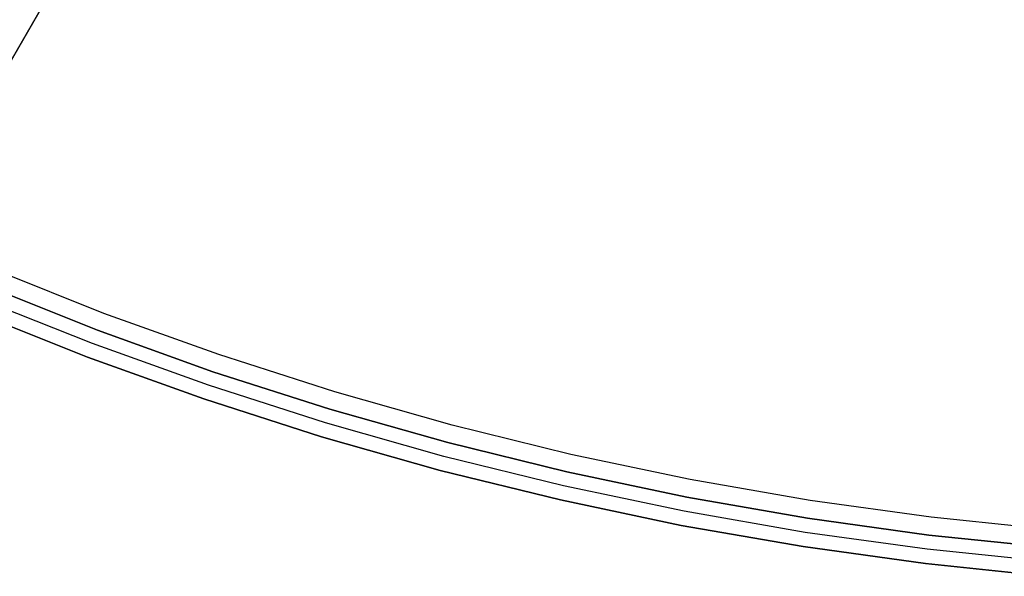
# Model space of a CAD drawing. Header units: millimetres. Extents: x 7986 to 9191, y -11326 to -10283.
# Tile 26 of 256: x 8551 to 8579, y -10765 to -10749. Entities that reach past the tile are written whole.
import ezdxf

# ---------------------------------------------------------------- set-up
doc = ezdxf.new("R2010")
doc.units = ezdxf.units.MM
doc.layers.add('BLANCO METALICO', color=7, linetype='Continuous', true_color=0xededed)

msp = doc.modelspace()

# ---------------------------------------------------------------- linework, layer by layer
at = {"layer": 'BLANCO METALICO'}
for p, q in [((8548.855, -10754.414, 159.581), (8553.623, -10746.155, 159.581)), ((8553.623, -10746.155, 162.081), (8548.855, -10754.414, 162.081)), ((8548.855, -10754.414, 156.581), (8553.623, -10746.155, 156.581)), ((8548.855, -10754.414, 160.831), (8553.623, -10746.155, 160.831)), ((8548.855, -10754.414, 158.081), (8553.623, -10746.155, 158.081)), ((8553.641, -10757.63, 139.165), (8550.492, -10756.373, 139.165)), ((8553.641, -10757.63, 139.965), (8550.492, -10756.373, 139.965)), ((8550.299, -10756.834, 143.581), (8553.463, -10758.097, 143.581)), ((8553.463, -10758.097, 141.965), (8550.299, -10756.834, 141.965)), ((8550.299, -10756.834, 142.773), (8553.463, -10758.097, 142.773)), ((8553.463, -10758.097, 140.465), (8550.299, -10756.834, 140.465)), ((8553.321, -10758.471, 143.581), (8550.144, -10757.203, 143.581)), ((8553.18, -10758.845, 143.581), (8549.989, -10757.572, 143.581)), ((8549.989, -10757.572, 141.965), (8553.18, -10758.845, 141.965)), ((8549.989, -10757.572, 140.465), (8553.18, -10758.845, 140.465)), ((8553.18, -10758.845, 142.773), (8549.989, -10757.572, 142.773)), ((8553.18, -10758.845, 141.215), (8549.989, -10757.572, 141.215)), ((8556.83, -10758.777, 139.165), (8553.641, -10757.63, 139.165)), ((8556.83, -10758.777, 139.965), (8553.641, -10757.63, 139.965)), ((8553.463, -10758.097, 143.581), (8556.669, -10759.25, 143.581)), ((8556.669, -10759.25, 141.965), (8553.463, -10758.097, 141.965)), ((8553.463, -10758.097, 142.773), (8556.669, -10759.25, 142.773)), ((8556.669, -10759.25, 140.465), (8553.463, -10758.097, 140.465)), ((8556.541, -10759.629, 143.581), (8553.321, -10758.471, 143.581)), ((8556.412, -10760.008, 143.581), (8553.18, -10758.845, 143.581)), ((8553.18, -10758.845, 141.965), (8556.412, -10760.008, 141.965)), ((8553.18, -10758.845, 140.465), (8556.412, -10760.008, 140.465)), ((8556.412, -10760.008, 142.773), (8553.18, -10758.845, 142.773)), ((8556.412, -10760.008, 141.215), (8553.18, -10758.845, 141.215)), ((8560.058, -10759.813, 139.165), (8556.83, -10758.777, 139.165)), ((8560.058, -10759.813, 139.965), (8556.83, -10758.777, 139.965)), ((8556.669, -10759.25, 143.581), (8559.914, -10760.292, 143.581)), ((8559.914, -10760.292, 141.965), (8556.669, -10759.25, 141.965)), ((8556.669, -10759.25, 142.773), (8559.914, -10760.292, 142.773)), ((8559.914, -10760.292, 140.465), (8556.669, -10759.25, 140.465)), ((8559.798, -10760.675, 143.581), (8556.541, -10759.629, 143.581)), ((8563.32, -10760.738, 139.165), (8560.058, -10759.813, 139.165)), ((8563.32, -10760.738, 139.965), (8560.058, -10759.813, 139.965)), ((8559.682, -10761.058, 143.581), (8556.412, -10760.008, 143.581)), ((8556.412, -10760.008, 141.965), (8559.682, -10761.058, 141.965)), ((8556.412, -10760.008, 140.465), (8559.682, -10761.058, 140.465)), ((8559.682, -10761.058, 142.773), (8556.412, -10760.008, 142.773)), ((8559.682, -10761.058, 141.215), (8556.412, -10760.008, 141.215)), ((8559.914, -10760.292, 143.581), (8563.192, -10761.221, 143.581)), ((8563.192, -10761.221, 141.965), (8559.914, -10760.292, 141.965)), ((8559.914, -10760.292, 142.773), (8563.192, -10761.221, 142.773)), ((8563.192, -10761.221, 140.465), (8559.914, -10760.292, 140.465)), ((8563.089, -10761.608, 143.581), (8559.798, -10760.675, 143.581)), ((8566.611, -10761.549, 139.165), (8563.32, -10760.738, 139.165)), ((8566.611, -10761.549, 139.965), (8563.32, -10760.738, 139.965)), ((8562.987, -10761.995, 143.581), (8559.682, -10761.058, 143.581)), ((8559.682, -10761.058, 141.965), (8562.987, -10761.995, 141.965)), ((8559.682, -10761.058, 140.465), (8562.987, -10761.995, 140.465)), ((8562.987, -10761.995, 142.773), (8559.682, -10761.058, 142.773)), ((8562.987, -10761.995, 141.215), (8559.682, -10761.058, 141.215)), ((8563.192, -10761.221, 143.581), (8566.5, -10762.037, 143.581)), ((8566.5, -10762.037, 141.965), (8563.192, -10761.221, 141.965)), ((8563.192, -10761.221, 142.773), (8566.5, -10762.037, 142.773)), ((8566.5, -10762.037, 140.465), (8563.192, -10761.221, 140.465)), ((8566.411, -10762.427, 143.581), (8563.089, -10761.608, 143.581)), ((8569.929, -10762.246, 139.165), (8566.611, -10761.549, 139.165)), ((8569.929, -10762.246, 139.965), (8566.611, -10761.549, 139.965)), ((8566.322, -10762.817, 143.581), (8562.987, -10761.995, 143.581)), ((8562.987, -10761.995, 141.965), (8566.322, -10762.817, 141.965)), ((8562.987, -10761.995, 140.465), (8566.322, -10762.817, 140.465)), ((8566.322, -10762.817, 142.773), (8562.987, -10761.995, 142.773)), ((8566.322, -10762.817, 141.215), (8562.987, -10761.995, 141.215)), ((8566.5, -10762.037, 143.581), (8569.834, -10762.737, 143.581)), ((8569.834, -10762.737, 141.965), (8566.5, -10762.037, 141.965)), ((8566.5, -10762.037, 142.773), (8569.834, -10762.737, 142.773)), ((8569.834, -10762.737, 140.465), (8566.5, -10762.037, 140.465)), ((8573.268, -10762.829, 139.165), (8569.929, -10762.246, 139.165)), ((8573.268, -10762.829, 139.965), (8569.929, -10762.246, 139.965)), ((8569.759, -10763.13, 143.581), (8566.411, -10762.427, 143.581)), ((8569.683, -10763.523, 143.581), (8566.322, -10762.817, 143.581)), ((8566.322, -10762.817, 141.965), (8569.683, -10763.523, 141.965)), ((8566.322, -10762.817, 140.465), (8569.683, -10763.523, 140.465)), ((8569.683, -10763.523, 142.773), (8566.322, -10762.817, 142.773)), ((8569.683, -10763.523, 141.215), (8566.322, -10762.817, 141.215)), ((8569.834, -10762.737, 143.581), (8573.191, -10763.323, 143.581)), ((8573.191, -10763.323, 141.965), (8569.834, -10762.737, 141.965)), ((8569.834, -10762.737, 142.773), (8573.191, -10763.323, 142.773)), ((8573.191, -10763.323, 140.465), (8569.834, -10762.737, 140.465)), ((8576.626, -10763.295, 139.165), (8573.268, -10762.829, 139.165)), ((8576.626, -10763.295, 139.965), (8573.268, -10762.829, 139.965)), ((8573.129, -10763.718, 143.581), (8569.759, -10763.13, 143.581)), ((8573.191, -10763.323, 143.581), (8576.566, -10763.792, 143.581)), ((8576.566, -10763.792, 141.965), (8573.191, -10763.323, 141.965)), ((8573.191, -10763.323, 142.773), (8576.566, -10763.792, 142.773)), ((8576.566, -10763.792, 140.465), (8573.191, -10763.323, 140.465)), ((8579.998, -10763.646, 139.165), (8576.626, -10763.295, 139.165)), ((8579.998, -10763.646, 139.965), (8576.626, -10763.295, 139.965)), ((8573.067, -10764.113, 143.581), (8569.683, -10763.523, 143.581)), ((8569.683, -10763.523, 141.965), (8573.067, -10764.113, 141.965)), ((8569.683, -10763.523, 140.465), (8573.067, -10764.113, 140.465)), ((8573.067, -10764.113, 142.773), (8569.683, -10763.523, 142.773)), ((8573.067, -10764.113, 141.215), (8569.683, -10763.523, 141.215)), ((8576.518, -10764.189, 143.581), (8573.129, -10763.718, 143.581)), ((8576.566, -10763.792, 143.581), (8579.955, -10764.144, 143.581)), ((8579.955, -10764.144, 141.965), (8576.566, -10763.792, 141.965)), ((8576.566, -10763.792, 142.773), (8579.955, -10764.144, 142.773)), ((8579.955, -10764.144, 140.465), (8576.566, -10763.792, 140.465)), ((8576.469, -10764.586, 143.581), (8573.067, -10764.113, 143.581)), ((8573.067, -10764.113, 141.965), (8576.469, -10764.586, 141.965)), ((8573.067, -10764.113, 140.465), (8576.469, -10764.586, 140.465)), ((8576.469, -10764.586, 142.773), (8573.067, -10764.113, 142.773)), ((8576.469, -10764.586, 141.215), (8573.067, -10764.113, 141.215)), ((8579.92, -10764.542, 143.581), (8576.518, -10764.189, 143.581)), ((8579.886, -10764.941, 143.581), (8576.469, -10764.586, 143.581)), ((8576.469, -10764.586, 141.965), (8579.886, -10764.941, 141.965)), ((8576.469, -10764.586, 140.465), (8579.886, -10764.941, 140.465)), ((8579.886, -10764.941, 142.773), (8576.469, -10764.586, 142.773)), ((8579.886, -10764.941, 141.215), (8576.469, -10764.586, 141.215))]:
    msp.add_line(p, q, dxfattribs=at)

doc.saveas('drawing.dxf')
